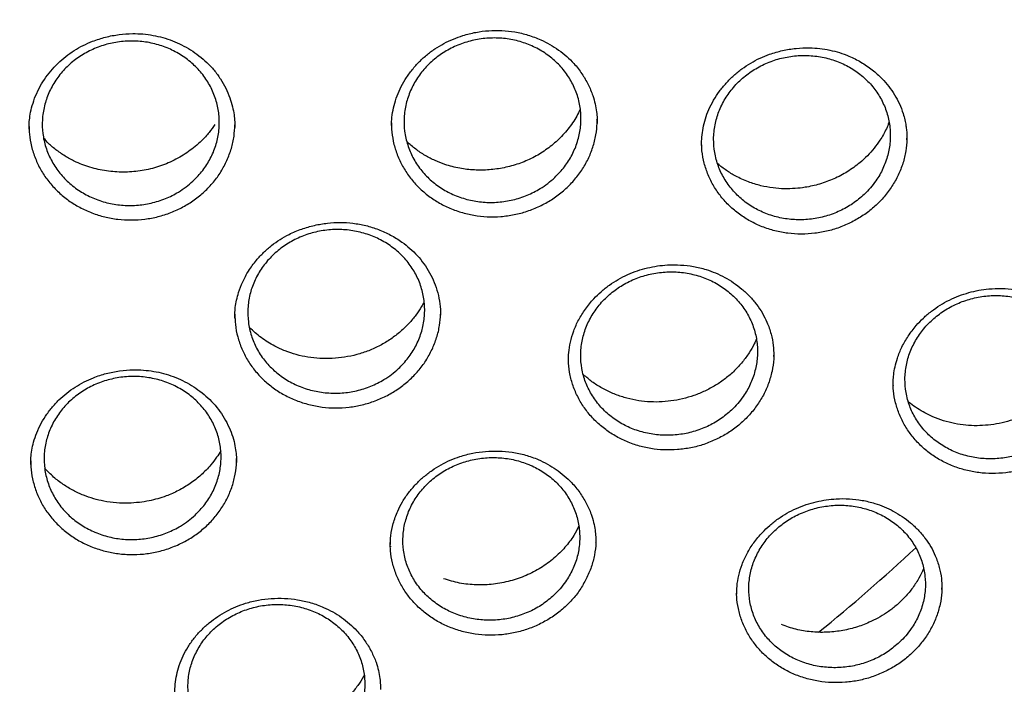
# Model space of a CAD drawing. Header units: millimetres. Extents: x 8 to 1577, y 12 to 2534.
# Tile 52 of 65: x 776 to 793, y 2114 to 2125. Entities that reach past the tile are written whole.
import ezdxf

# ---------------------------------------------------------------- set-up
doc = ezdxf.new("R2010")
doc.units = ezdxf.units.MM

msp = doc.modelspace()

# ---------------------------------------------------------------- linework, layer by layer
at = {"color": 7, "linetype": 'Continuous', "lineweight": 30}
for p, q in [((776.336, 2123.388), (776.336, 2123.38)), ((782.44, 2123.447), (782.44, 2123.422)), ((791.117, 2123.204), (791.115, 2123.232)), ((779.801, 2120.207), (779.801, 2120.201)), ((788.874, 2119.558), (788.874, 2119.581)), ((790.886, 2119.07), (790.887, 2119.064)), ((776.366, 2117.743), (776.366, 2117.733)), ((785.876, 2116.429), (785.875, 2116.437)), ((782.419, 2116.369), (782.419, 2116.357)), ((791.705, 2115.64), (791.705, 2115.664))]:
    msp.add_line(p, q, dxfattribs=at)
msp.add_arc((770.943, 2138.064), 29.747, 308.9133, 313.0919, dxfattribs=at)
for points, knots in [([(734.948, 2134.268), (734.945, 2134.233), (734.941, 2134.163), (734.934, 2134.035), (734.926, 2133.886), (734.915, 2133.719), (734.905, 2133.534), (734.894, 2133.292), (734.882, 2132.985), (734.872, 2132.621), (734.866, 2132.238), (734.865, 2131.84), (734.87, 2131.412), (734.883, 2130.885), (734.91, 2130.264), (734.958, 2129.561), (735.021, 2128.857), (735.1, 2128.157), (735.204, 2127.398), (735.336, 2126.583), (735.503, 2125.713), (735.66, 2125.001), (735.795, 2124.446), (735.898, 2124.046), (736.002, 2123.66), (736.104, 2123.302), (736.199, 2122.98), (736.286, 2122.697), (736.364, 2122.451), (736.432, 2122.243), (736.489, 2122.072), (736.532, 2121.944), (736.566, 2121.846), (736.595, 2121.761), (736.63, 2121.662), (736.672, 2121.542), (736.726, 2121.392), (736.792, 2121.209), (736.874, 2120.989), (736.968, 2120.741), (737.077, 2120.465), (737.198, 2120.164), (737.328, 2119.849), (737.542, 2119.351), (737.844, 2118.684), (738.27, 2117.81), (738.74, 2116.92), (739.255, 2116.014), (739.785, 2115.15), (740.33, 2114.319), (740.892, 2113.515), (741.479, 2112.726), (742.048, 2112.007), (742.601, 2111.345), (743.139, 2110.731), (743.714, 2110.108), (744.25, 2109.557), (744.736, 2109.077), (745.164, 2108.669), (745.61, 2108.26), (746.071, 2107.851), (746.505, 2107.481), (746.895, 2107.158), (747.227, 2106.891), (747.532, 2106.652), (747.809, 2106.438), (748.031, 2106.271), (748.204, 2106.142), (748.333, 2106.047), (748.451, 2105.962), (748.556, 2105.886), (748.646, 2105.821), (748.718, 2105.77), (748.778, 2105.728), (748.845, 2105.68), (748.937, 2105.615), (749.066, 2105.526), (749.226, 2105.415), (749.419, 2105.284), (749.773, 2105.046), (750.287, 2104.713), (750.961, 2104.297), (751.659, 2103.887), (752.382, 2103.484), (753.13, 2103.09), (753.903, 2102.707), (754.694, 2102.338), (755.572, 2101.955), (756.529, 2101.568), (757.562, 2101.188), (758.587, 2100.845), (759.603, 2100.538), (760.609, 2100.266), (761.608, 2100.025), (762.661, 2099.802), (763.775, 2099.6), (764.951, 2099.425), (766.133, 2099.288), (767.319, 2099.189), (768.508, 2099.128), (769.699, 2099.106), (770.89, 2099.122), (772.079, 2099.176), (773.266, 2099.269), (774.45, 2099.4), (775.63, 2099.568), (776.752, 2099.766), (777.816, 2099.986), (778.822, 2100.223), (779.825, 2100.49), (780.824, 2100.786), (781.822, 2101.114), (782.825, 2101.476), (783.832, 2101.873), (784.842, 2102.308), (785.854, 2102.781), (786.873, 2103.297), (787.7, 2103.751), (788.329, 2104.115), (788.749, 2104.366), (789.134, 2104.604), (789.484, 2104.826), (789.8, 2105.031), (790.082, 2105.218), (790.311, 2105.374), (790.494, 2105.499), (790.634, 2105.596), (790.755, 2105.681), (790.858, 2105.754), (790.96, 2105.827), (791.077, 2105.911), (791.215, 2106.011), (791.375, 2106.128), (791.552, 2106.26), (791.746, 2106.406), (791.951, 2106.563), (792.163, 2106.727), (792.468, 2106.968), (792.872, 2107.295), (793.378, 2107.721), (793.905, 2108.184), (794.451, 2108.684), (794.957, 2109.168), (795.417, 2109.628), (795.821, 2110.045), (796.209, 2110.459), (796.573, 2110.862), (796.945, 2111.287), (797.321, 2111.731), (797.695, 2112.19), (798.022, 2112.607), (798.308, 2112.981), (798.556, 2113.315), (798.782, 2113.628), (799.001, 2113.937), (799.225, 2114.263), (799.473, 2114.632), (799.743, 2115.047), (800.036, 2115.513), (800.342, 2116.021), (800.636, 2116.53), (800.916, 2117.033), (801.177, 2117.524), (801.432, 2118.026), (801.688, 2118.549), (801.932, 2119.075), (802.163, 2119.596), (802.366, 2120.079), (802.545, 2120.523), (802.701, 2120.928), (802.816, 2121.236), (802.894, 2121.453), (802.94, 2121.582), (802.977, 2121.686), (803.004, 2121.766), (803.033, 2121.847), (803.069, 2121.954), (803.12, 2122.104), (803.185, 2122.301), (803.26, 2122.535), (803.343, 2122.798), (803.428, 2123.078), (803.515, 2123.374), (803.612, 2123.717), (803.718, 2124.111), (803.832, 2124.56), (803.945, 2125.036), (804.056, 2125.539), (804.164, 2126.069), (804.267, 2126.624), (804.376, 2127.284), (804.483, 2128.029), (804.576, 2128.843), (804.646, 2129.625), (804.694, 2130.376), (804.723, 2131.096), (804.733, 2131.681), (804.733, 2132.14), (804.729, 2132.481), (804.721, 2132.807), (804.712, 2133.116), (804.7, 2133.399), (804.688, 2133.654), (804.676, 2133.881), (804.663, 2134.083), (804.654, 2134.209), (804.65, 2134.268)], [0, 0, 0, 0, 0.000951, 0.00193, 0.003328, 0.0049, 0.006614, 0.008465, 0.01165, 0.015173, 0.018603, 0.022302, 0.026271, 0.030509, 0.036989, 0.043561, 0.050115, 0.056651, 0.063169, 0.071401, 0.079604, 0.087778, 0.091621, 0.095458, 0.099235, 0.102688, 0.105783, 0.108519, 0.110898, 0.112918, 0.11458, 0.115884, 0.116657, 0.117432, 0.118391, 0.119554, 0.120933, 0.122798, 0.124952, 0.127395, 0.130128, 0.13315, 0.136343, 0.139513, 0.1481, 0.156497, 0.166243, 0.175718, 0.185047, 0.193958, 0.202873, 0.211793, 0.220718, 0.227824, 0.235201, 0.242853, 0.250781, 0.255987, 0.261306, 0.266737, 0.272281, 0.277905, 0.282062, 0.285874, 0.289343, 0.292468, 0.295248, 0.296812, 0.298241, 0.299536, 0.300697, 0.301712, 0.302507, 0.303069, 0.303658, 0.304707, 0.3061, 0.307838, 0.30992, 0.312347, 0.319228, 0.326269, 0.333457, 0.340794, 0.348277, 0.355908, 0.363677, 0.371402, 0.381272, 0.390959, 0.400463, 0.409783, 0.418921, 0.427883, 0.436799, 0.4472, 0.4576, 0.468001, 0.478401, 0.488802, 0.499203, 0.509604, 0.520005, 0.530406, 0.540808, 0.55122, 0.561686, 0.570704, 0.579764, 0.588867, 0.598013, 0.607204, 0.616566, 0.626167, 0.635808, 0.645677, 0.655777, 0.666106, 0.670763, 0.675124, 0.679149, 0.682837, 0.68619, 0.689206, 0.691885, 0.69359, 0.695124, 0.696449, 0.697537, 0.698523, 0.699796, 0.701381, 0.703106, 0.705092, 0.707309, 0.709623, 0.712016, 0.714488, 0.720052, 0.725978, 0.732267, 0.73892, 0.745936, 0.751158, 0.756489, 0.761619, 0.766517, 0.771183, 0.776942, 0.782303, 0.787264, 0.791358, 0.795133, 0.798591, 0.801865, 0.805448, 0.809387, 0.813991, 0.819, 0.824416, 0.830237, 0.835096, 0.840205, 0.845497, 0.850563, 0.856213, 0.861446, 0.866264, 0.870667, 0.874654, 0.878225, 0.87975, 0.881022, 0.882033, 0.882781, 0.88336, 0.884423, 0.885889, 0.887759, 0.890142, 0.892694, 0.895394, 0.898243, 0.90124, 0.905279, 0.90956, 0.914083, 0.918848, 0.923854, 0.929103, 0.934544, 0.942438, 0.950028, 0.957314, 0.964297, 0.970976, 0.977351, 0.980594, 0.983753, 0.986827, 0.989704, 0.992312, 0.994612, 0.996657, 0.998451, 1, 1, 1, 1]), ([(737.769, 2126.518), (737.782, 2126.443), (737.829, 2126.182), (737.92, 2125.736), (738.043, 2125.181), (738.177, 2124.628), (738.323, 2124.077), (738.479, 2123.53), (738.645, 2122.984), (738.823, 2122.442), (739.011, 2121.904), (739.21, 2121.368), (739.42, 2120.836), (739.64, 2120.308), (739.87, 2119.784), (740.111, 2119.264), (740.362, 2118.748), (740.623, 2118.236), (740.894, 2117.73), (741.176, 2117.228), (741.467, 2116.731), (741.768, 2116.239), (742.079, 2115.753), (742.399, 2115.272), (742.728, 2114.797), (743.068, 2114.327), (743.416, 2113.864), (743.773, 2113.406), (744.14, 2112.956), (744.515, 2112.511), (744.899, 2112.073), (745.292, 2111.642), (745.693, 2111.218), (746.102, 2110.801), (746.52, 2110.391), (746.946, 2109.989), (747.379, 2109.593), (747.82, 2109.206), (748.269, 2108.827), (748.726, 2108.455), (749.189, 2108.091), (749.66, 2107.736), (750.138, 2107.388), (750.622, 2107.049), (751.114, 2106.719), (751.611, 2106.397), (752.115, 2106.084), (752.625, 2105.78), (753.141, 2105.485), (753.663, 2105.199), (754.19, 2104.922), (754.723, 2104.654), (755.261, 2104.396), (755.804, 2104.147), (756.352, 2103.907), (756.904, 2103.678), (757.461, 2103.457), (758.022, 2103.247), (758.587, 2103.046), (759.156, 2102.856), (759.729, 2102.675), (760.305, 2102.504), (760.885, 2102.344), (761.468, 2102.193), (762.053, 2102.053), (762.641, 2101.923), (763.232, 2101.803), (763.825, 2101.694), (764.42, 2101.595), (765.017, 2101.506), (765.615, 2101.428), (766.215, 2101.36), (766.816, 2101.303), (767.419, 2101.256), (768.022, 2101.22), (768.625, 2101.194), (769.229, 2101.179), (769.834, 2101.174), (770.438, 2101.18), (771.042, 2101.196), (771.646, 2101.223), (772.248, 2101.261), (772.851, 2101.309), (773.452, 2101.367), (774.051, 2101.436), (774.65, 2101.516), (775.246, 2101.606), (775.841, 2101.706), (776.434, 2101.816), (777.024, 2101.937), (777.612, 2102.069), (778.197, 2102.21), (778.78, 2102.362), (779.359, 2102.523), (779.935, 2102.695), (780.507, 2102.877), (781.076, 2103.069), (781.641, 2103.271), (782.201, 2103.482), (782.758, 2103.703), (783.31, 2103.934), (783.857, 2104.175), (784.399, 2104.425), (784.937, 2104.685), (785.469, 2104.953), (785.995, 2105.231), (786.516, 2105.519), (787.032, 2105.815), (787.541, 2106.12), (788.044, 2106.434), (788.541, 2106.757), (789.032, 2107.088), (789.515, 2107.428), (789.992, 2107.776), (790.462, 2108.133), (790.925, 2108.497), (791.381, 2108.87), (791.829, 2109.25), (792.269, 2109.639), (792.702, 2110.035), (793.127, 2110.438), (793.543, 2110.849), (793.952, 2111.267), (794.352, 2111.692), (794.744, 2112.123), (795.127, 2112.562), (795.501, 2113.007), (795.867, 2113.459), (796.223, 2113.917), (796.57, 2114.381), (796.908, 2114.851), (797.237, 2115.327), (797.556, 2115.809), (797.866, 2116.296), (798.165, 2116.788), (798.455, 2117.286), (798.736, 2117.788), (799.006, 2118.296), (799.266, 2118.807), (799.516, 2119.324), (799.755, 2119.844), (799.984, 2120.369), (800.203, 2120.898), (800.411, 2121.43), (800.609, 2121.966), (800.796, 2122.505), (800.973, 2123.048), (801.138, 2123.593), (801.293, 2124.141), (801.437, 2124.692), (801.57, 2125.245), (801.692, 2125.801), (801.803, 2126.358), (801.902, 2126.917), (801.991, 2127.478), (802.069, 2128.041), (802.135, 2128.604), (802.191, 2129.169), (802.235, 2129.735), (802.268, 2130.301), (802.289, 2130.868), (802.298, 2131.327), (802.299, 2131.598), (802.299, 2131.68)], [0, 0, 0, 0, 0.002516, 0.00877, 0.015025, 0.02128, 0.027534, 0.033789, 0.040044, 0.046298, 0.052553, 0.058808, 0.065063, 0.071318, 0.077573, 0.083828, 0.090083, 0.096338, 0.102594, 0.108849, 0.115104, 0.12136, 0.127615, 0.133871, 0.140127, 0.146383, 0.152638, 0.158894, 0.16515, 0.171406, 0.177662, 0.183919, 0.190175, 0.196431, 0.202688, 0.208944, 0.215201, 0.221457, 0.227714, 0.233971, 0.240227, 0.246484, 0.252741, 0.258998, 0.265255, 0.271512, 0.277769, 0.284026, 0.290284, 0.296541, 0.302798, 0.309056, 0.315313, 0.32157, 0.327828, 0.334085, 0.340343, 0.346601, 0.352858, 0.359116, 0.365373, 0.371631, 0.377889, 0.384147, 0.390404, 0.396662, 0.40292, 0.409178, 0.415436, 0.421694, 0.427952, 0.434209, 0.440467, 0.446725, 0.452983, 0.459241, 0.465499, 0.471757, 0.478015, 0.484273, 0.490531, 0.496789, 0.503047, 0.509305, 0.515563, 0.521821, 0.528079, 0.534337, 0.540595, 0.546852, 0.55311, 0.559368, 0.565626, 0.571884, 0.578142, 0.584399, 0.590657, 0.596915, 0.603173, 0.60943, 0.615688, 0.621946, 0.628203, 0.634461, 0.640718, 0.646976, 0.653233, 0.65949, 0.665748, 0.672005, 0.678262, 0.684519, 0.690777, 0.697034, 0.703291, 0.709548, 0.715805, 0.722061, 0.728318, 0.734575, 0.740832, 0.747088, 0.753345, 0.759601, 0.765858, 0.772114, 0.77837, 0.784627, 0.790883, 0.797139, 0.803395, 0.809651, 0.815907, 0.822162, 0.828418, 0.834674, 0.840929, 0.847185, 0.85344, 0.859695, 0.865951, 0.872206, 0.878461, 0.884716, 0.890971, 0.897226, 0.903481, 0.909736, 0.915991, 0.922245, 0.9285, 0.934755, 0.941009, 0.947264, 0.953519, 0.959773, 0.966028, 0.972282, 0.978537, 0.984791, 0.991045, 0.9973, 1, 1, 1, 1]), ([(782.438, 2123.446), (782.439, 2123.492), (782.443, 2123.592), (782.47, 2123.746), (782.516, 2123.907), (782.581, 2124.066), (782.666, 2124.222), (782.769, 2124.37), (782.889, 2124.508), (783.022, 2124.631), (783.167, 2124.739), (783.319, 2124.83), (783.478, 2124.905), (783.656, 2124.97), (783.855, 2125.02), (784.075, 2125.048), (784.296, 2125.051), (784.519, 2125.027), (784.739, 2124.974), (784.936, 2124.9), (785.107, 2124.814), (785.254, 2124.72), (785.39, 2124.613), (785.524, 2124.481), (785.647, 2124.324), (785.753, 2124.142), (785.824, 2123.97), (785.868, 2123.815), (785.892, 2123.684), (785.902, 2123.573), (785.902, 2123.511), (785.902, 2123.484)], [0, 0, 0, 0, 0.028462, 0.061423, 0.094842, 0.128757, 0.16319, 0.198139, 0.232948, 0.267246, 0.301005, 0.334011, 0.366303, 0.397916, 0.439023, 0.479047, 0.519371, 0.560531, 0.602526, 0.645366, 0.678037, 0.71113, 0.744569, 0.777497, 0.820148, 0.861455, 0.90146, 0.930624, 0.957939, 0.98103, 1, 1, 1, 1]), ([(776.334, 2123.385), (776.334, 2123.418), (776.336, 2123.489), (776.348, 2123.61), (776.377, 2123.752), (776.427, 2123.909), (776.499, 2124.07), (776.591, 2124.224), (776.697, 2124.366), (776.818, 2124.495), (776.95, 2124.611), (777.093, 2124.712), (777.245, 2124.797), (777.421, 2124.875), (777.623, 2124.94), (777.85, 2124.983), (778.061, 2124.998), (778.253, 2124.991), (778.423, 2124.968), (778.589, 2124.93), (778.75, 2124.876), (778.906, 2124.807), (779.056, 2124.723), (779.199, 2124.624), (779.332, 2124.509), (779.454, 2124.379), (779.56, 2124.235), (779.649, 2124.079), (779.717, 2123.92), (779.762, 2123.768), (779.788, 2123.633), (779.8, 2123.517), (779.801, 2123.448), (779.801, 2123.416)], [0, 0, 0, 0, 0.020714, 0.045607, 0.074732, 0.107963, 0.142981, 0.177486, 0.211496, 0.245027, 0.278099, 0.310744, 0.342957, 0.374789, 0.417108, 0.459341, 0.501427, 0.532884, 0.564247, 0.595529, 0.626778, 0.658444, 0.690713, 0.723588, 0.757084, 0.791232, 0.826004, 0.861178, 0.896267, 0.92799, 0.955818, 0.979804, 1, 1, 1, 1]), ([(779.095, 2122.511), (779.057, 2122.478), (778.98, 2122.411), (778.827, 2122.309), (778.632, 2122.211), (778.393, 2122.136), (778.142, 2122.099), (777.891, 2122.101), (777.642, 2122.143), (777.407, 2122.223), (777.187, 2122.339), (776.995, 2122.487), (776.83, 2122.664), (776.702, 2122.863), (776.61, 2123.082), (776.56, 2123.31), (776.552, 2123.545), (776.587, 2123.776), (776.663, 2124.001), (776.777, 2124.21), (776.929, 2124.4), (777.111, 2124.562), (777.322, 2124.695), (777.551, 2124.793), (777.796, 2124.854), (778.047, 2124.876), (778.3, 2124.859), (778.543, 2124.803), (778.774, 2124.709), (778.983, 2124.581), (779.167, 2124.421), (779.317, 2124.236), (779.433, 2124.027), (779.509, 2123.806), (779.543, 2123.573), (779.535, 2123.34), (779.485, 2123.109), (779.394, 2122.891), (779.266, 2122.686), (779.152, 2122.57), (779.095, 2122.511)], [0, 0, 0, 0, 0.016664, 0.033514, 0.059974, 0.087202, 0.113675, 0.140916, 0.167397, 0.194645, 0.221126, 0.248375, 0.274847, 0.302087, 0.328548, 0.355775, 0.382224, 0.409439, 0.435883, 0.463093, 0.48954, 0.516754, 0.54321, 0.570435, 0.596904, 0.624141, 0.65062, 0.677867, 0.704349, 0.731598, 0.758074, 0.785317, 0.811782, 0.839013, 0.865465, 0.892684, 0.91913, 0.946342, 0.972787, 1, 1, 1, 1]), ([(785.186, 2122.572), (785.148, 2122.538), (785.072, 2122.471), (784.919, 2122.367), (784.724, 2122.267), (784.485, 2122.19), (784.235, 2122.151), (783.984, 2122.151), (783.735, 2122.191), (783.499, 2122.269), (783.28, 2122.383), (783.088, 2122.529), (782.923, 2122.705), (782.794, 2122.903), (782.703, 2123.121), (782.653, 2123.348), (782.644, 2123.583), (782.678, 2123.815), (782.754, 2124.04), (782.869, 2124.25), (783.02, 2124.441), (783.202, 2124.605), (783.412, 2124.74), (783.641, 2124.84), (783.886, 2124.903), (784.137, 2124.927), (784.389, 2124.912), (784.632, 2124.858), (784.864, 2124.766), (785.072, 2124.64), (785.256, 2124.481), (785.407, 2124.297), (785.523, 2124.09), (785.598, 2123.869), (785.633, 2123.637), (785.625, 2123.404), (785.575, 2123.172), (785.485, 2122.954), (785.357, 2122.748), (785.244, 2122.631), (785.186, 2122.572)], [0, 0, 0, 0, 0.016679, 0.033544, 0.060014, 0.087253, 0.113734, 0.140983, 0.167466, 0.194716, 0.221192, 0.248436, 0.274899, 0.302129, 0.32858, 0.355797, 0.38224, 0.409449, 0.435893, 0.463104, 0.489557, 0.516778, 0.543244, 0.570479, 0.596957, 0.624204, 0.650687, 0.677938, 0.704417, 0.731664, 0.758131, 0.785366, 0.81182, 0.839041, 0.865485, 0.892696, 0.919139, 0.946348, 0.972791, 1, 1, 1, 1]), ([(787.658, 2123.112), (787.659, 2123.159), (787.661, 2123.256), (787.683, 2123.406), (787.721, 2123.561), (787.78, 2123.719), (787.86, 2123.876), (787.958, 2124.026), (788.072, 2124.164), (788.199, 2124.291), (788.337, 2124.403), (788.485, 2124.501), (788.641, 2124.583), (788.82, 2124.656), (789.023, 2124.714), (789.249, 2124.75), (789.459, 2124.758), (789.65, 2124.746), (789.819, 2124.719), (789.984, 2124.677), (790.161, 2124.611), (790.347, 2124.518), (790.534, 2124.39), (790.689, 2124.251), (790.814, 2124.107), (790.912, 2123.966), (790.993, 2123.813), (791.048, 2123.67), (791.082, 2123.546), (791.101, 2123.449), (791.113, 2123.358), (791.118, 2123.277), (791.118, 2123.23), (791.118, 2123.211)], [0, 0, 0, 0, 0.0294113, 0.0600117, 0.0918113, 0.1248422, 0.1591041, 0.1934599, 0.2274156, 0.2609702, 0.2941267, 0.3269023, 0.3593207, 0.3911884, 0.4329396, 0.4746642, 0.516478, 0.5479087, 0.5793975, 0.6109657, 0.6426534, 0.6851458, 0.7283151, 0.7721989, 0.8055396, 0.8392133, 0.8732361, 0.9076634, 0.9302397, 0.950065, 0.9669273, 0.9867028, 1, 1, 1, 1]), ([(790.398, 2122.288), (790.434, 2122.324), (790.505, 2122.396), (790.615, 2122.539), (790.72, 2122.722), (790.8, 2122.944), (790.84, 2123.178), (790.838, 2123.411), (790.793, 2123.641), (790.707, 2123.858), (790.582, 2124.06), (790.423, 2124.236), (790.233, 2124.386), (790.019, 2124.502), (789.783, 2124.584), (789.538, 2124.627), (789.285, 2124.63), (789.037, 2124.595), (788.795, 2124.521), (788.571, 2124.411), (788.367, 2124.267), (788.193, 2124.096), (788.05, 2123.899), (787.945, 2123.685), (787.879, 2123.456), (787.855, 2123.223), (787.874, 2122.989), (787.934, 2122.765), (788.035, 2122.551), (788.173, 2122.36), (788.345, 2122.191), (788.544, 2122.055), (788.768, 2121.95), (789.006, 2121.884), (789.257, 2121.855), (789.507, 2121.866), (789.756, 2121.917), (789.99, 2122.005), (790.21, 2122.127), (790.335, 2122.234), (790.398, 2122.288)], [0, 0, 0, 0, 0.0166442, 0.0334738, 0.0599195, 0.0871325, 0.1135908, 0.1408172, 0.1672899, 0.1945313, 0.2210141, 0.2482655, 0.2747494, 0.3020015, 0.3284773, 0.3557204, 0.3821822, 0.4094106, 0.4358589, 0.4630732, 0.4895142, 0.5167215, 0.5431646, 0.5703747, 0.5968286, 0.6240503, 0.6505187, 0.6777557, 0.7042361, 0.7314853, 0.7579699, 0.7852229, 0.8117021, 0.8389489, 0.8654153, 0.8926485, 0.9191029, 0.9463237, 0.9727782, 1, 1, 1, 1]), ([(785.614, 2123.719), (785.595, 2123.68), (785.54, 2123.564), (785.415, 2123.385), (785.239, 2123.194), (785.038, 2123.032), (784.819, 2122.9), (784.583, 2122.8), (784.336, 2122.732), (784.085, 2122.697), (783.833, 2122.694), (783.582, 2122.723), (783.36, 2122.78), (783.167, 2122.856), (783.001, 2122.942), (782.842, 2123.047), (782.746, 2123.131), (782.699, 2123.173)], [0, 0, 0, 0, 0.039172, 0.118629, 0.19529, 0.269367, 0.342719, 0.41601, 0.488665, 0.560723, 0.632234, 0.70324, 0.777266, 0.829763, 0.884779, 0.942304, 1, 1, 1, 1]), ([(784.934, 2122.09), (785.001, 2122.125), (785.134, 2122.194), (785.314, 2122.327), (785.475, 2122.479), (785.614, 2122.649), (785.728, 2122.834), (785.815, 2123.03), (785.873, 2123.235), (785.901, 2123.41), (785.899, 2123.515), (785.898, 2123.55)], [0, 0, 0, 0, 0.118145, 0.23538, 0.353304, 0.471473, 0.588677, 0.706416, 0.824455, 0.941631, 1, 1, 1, 1]), ([(776.335, 2123.431), (776.337, 2123.371), (776.342, 2123.241), (776.385, 2123.043), (776.457, 2122.844), (776.555, 2122.655), (776.68, 2122.48), (776.829, 2122.322), (776.999, 2122.183), (777.187, 2122.066), (777.391, 2121.973), (777.607, 2121.906), (777.83, 2121.865), (778.057, 2121.853), (778.285, 2121.867), (778.508, 2121.91), (778.724, 2121.979), (778.929, 2122.073), (779.119, 2122.191), (779.291, 2122.332), (779.442, 2122.492), (779.571, 2122.668), (779.635, 2122.796), (779.667, 2122.861)], [0, 0, 0, 0, 0.040878, 0.088485, 0.137318, 0.18432, 0.23194, 0.281007, 0.328216, 0.375831, 0.424676, 0.472397, 0.52004, 0.56835, 0.616413, 0.664116, 0.712083, 0.760138, 0.807874, 0.855839, 0.90402, 0.951889, 1, 1, 1, 1]), ([(779.464, 2123.464), (779.433, 2123.42), (779.366, 2123.323), (779.221, 2123.167), (779.027, 2123.004), (778.781, 2122.857), (778.517, 2122.749), (778.24, 2122.683), (777.957, 2122.657), (777.672, 2122.672), (777.392, 2122.728), (777.154, 2122.816), (776.958, 2122.919), (776.803, 2123.025), (776.675, 2123.128), (776.61, 2123.203), (776.585, 2123.231)], [0, 0, 0, 0, 0.050914, 0.109558, 0.196495, 0.282447, 0.367452, 0.450995, 0.53474, 0.619097, 0.704109, 0.78993, 0.847696, 0.905642, 0.963427, 1, 1, 1, 1]), ([(779.667, 2122.861), (779.694, 2122.927), (779.747, 2123.059), (779.791, 2123.261), (779.797, 2123.394), (779.8, 2123.457)], [0, 0, 0, 0, 0.346854, 0.690424, 1, 1, 1, 1]), ([(782.44, 2123.494), (782.439, 2123.459), (782.437, 2123.354), (782.464, 2123.181), (782.521, 2122.978), (782.608, 2122.784), (782.721, 2122.603), (782.859, 2122.438), (783.019, 2122.291), (783.199, 2122.165), (783.395, 2122.062), (783.605, 2121.985), (783.825, 2121.933), (784.05, 2121.908), (784.278, 2121.912), (784.504, 2121.943), (784.726, 2122), (784.864, 2122.06), (784.934, 2122.09)], [0, 0, 0, 0, 0.032161, 0.096313, 0.160366, 0.225553, 0.289477, 0.353567, 0.418955, 0.482922, 0.547043, 0.612438, 0.676597, 0.740739, 0.805949, 0.870631, 0.934984, 1, 1, 1, 1]), ([(790.814, 2123.496), (790.8, 2123.461), (790.76, 2123.358), (790.675, 2123.215), (790.566, 2123.064), (790.453, 2122.937), (790.305, 2122.801), (790.118, 2122.666), (789.89, 2122.546), (789.65, 2122.458), (789.43, 2122.408), (789.232, 2122.385), (789.051, 2122.38), (788.857, 2122.394), (788.652, 2122.432), (788.44, 2122.498), (788.246, 2122.587), (788.073, 2122.689), (787.979, 2122.765), (787.931, 2122.803)], [0, 0, 0, 0, 0.034192, 0.100046, 0.14857, 0.199168, 0.249535, 0.32442, 0.398052, 0.470548, 0.541963, 0.589492, 0.640691, 0.696349, 0.756485, 0.821108, 0.890158, 0.944795, 1, 1, 1, 1]), ([(791.118, 2123.216), (791.113, 2123.151), (791.104, 2123.015), (791.053, 2122.812), (790.975, 2122.612), (790.869, 2122.422), (790.738, 2122.247), (790.583, 2122.088), (790.409, 2121.947), (790.279, 2121.872), (790.213, 2121.835)], [0, 0, 0, 0, 0.1176612, 0.2434989, 0.3698424, 0.4951743, 0.621219, 0.7479724, 0.8736167, 1, 1, 1, 1]), ([(790.213, 2121.835), (790.145, 2121.802), (790.009, 2121.736), (789.791, 2121.67), (789.567, 2121.629), (789.34, 2121.615), (789.113, 2121.63), (788.892, 2121.672), (788.679, 2121.74), (788.478, 2121.834), (788.293, 2121.951), (788.127, 2122.09), (787.982, 2122.25), (787.861, 2122.425), (787.766, 2122.614), (787.7, 2122.814), (787.662, 2123.007), (787.66, 2123.135), (787.659, 2123.191)], [0, 0, 0, 0, 0.063773, 0.126726, 0.189881, 0.253957, 0.316855, 0.379657, 0.443805, 0.506697, 0.569429, 0.633374, 0.696254, 0.759178, 0.822748, 0.885578, 0.948873, 1, 1, 1, 1]), ([(779.799, 2120.206), (779.799, 2120.231), (779.799, 2120.287), (779.807, 2120.391), (779.828, 2120.512), (779.867, 2120.656), (779.931, 2120.822), (780.03, 2121.005), (780.15, 2121.17), (780.282, 2121.312), (780.416, 2121.429), (780.56, 2121.531), (780.728, 2121.626), (780.922, 2121.708), (781.139, 2121.771), (781.357, 2121.808), (781.574, 2121.82), (781.791, 2121.807), (782.008, 2121.767), (782.22, 2121.701), (782.425, 2121.608), (782.602, 2121.498), (782.751, 2121.38), (782.876, 2121.258), (782.987, 2121.121), (783.083, 2120.97), (783.161, 2120.806), (783.22, 2120.631), (783.258, 2120.446), (783.263, 2120.319), (783.265, 2120.255)], [0, 0, 0, 0, 0.0179959, 0.0393946, 0.0640447, 0.0903847, 0.1279195, 0.1682588, 0.2114271, 0.2452576, 0.2786706, 0.3115435, 0.3438747, 0.3861276, 0.427412, 0.4676779, 0.506955, 0.5465329, 0.5868813, 0.6280395, 0.6700606, 0.7129659, 0.7457451, 0.7791213, 0.8135715, 0.848976, 0.8852602, 0.9224872, 0.9607127, 1, 1, 1, 1]), ([(782.555, 2119.355), (782.517, 2119.322), (782.44, 2119.255), (782.287, 2119.152), (782.092, 2119.054), (781.854, 2118.978), (781.603, 2118.94), (781.352, 2118.941), (781.103, 2118.981), (780.868, 2119.059), (780.648, 2119.174), (780.456, 2119.32), (780.291, 2119.495), (780.162, 2119.693), (780.071, 2119.91), (780.021, 2120.137), (780.013, 2120.371), (780.047, 2120.601), (780.123, 2120.825), (780.237, 2121.033), (780.389, 2121.223), (780.571, 2121.386), (780.781, 2121.519), (781.01, 2121.618), (781.255, 2121.68), (781.506, 2121.704), (781.758, 2121.688), (782.001, 2121.633), (782.233, 2121.541), (782.441, 2121.415), (782.625, 2121.256), (782.776, 2121.072), (782.892, 2120.866), (782.967, 2120.646), (783.002, 2120.414), (782.994, 2120.182), (782.944, 2119.952), (782.853, 2119.735), (782.725, 2119.53), (782.612, 2119.414), (782.555, 2119.355)], [0, 0, 0, 0, 0.016663, 0.033512, 0.059972, 0.0872, 0.113674, 0.140916, 0.167397, 0.194648, 0.22113, 0.24838, 0.274853, 0.302094, 0.328554, 0.355781, 0.382229, 0.409444, 0.435886, 0.463095, 0.48954, 0.516753, 0.543209, 0.570433, 0.596902, 0.62414, 0.65062, 0.677868, 0.704351, 0.731602, 0.758079, 0.785324, 0.811788, 0.83902, 0.865471, 0.892689, 0.919133, 0.946344, 0.972789, 1, 1, 1, 1]), ([(785.417, 2119.472), (785.417, 2119.523), (785.419, 2119.629), (785.447, 2119.805), (785.502, 2119.993), (785.587, 2120.18), (785.7, 2120.362), (785.829, 2120.52), (785.967, 2120.653), (786.105, 2120.763), (786.255, 2120.86), (786.414, 2120.941), (786.578, 2121.005), (786.746, 2121.053), (786.915, 2121.086), (787.102, 2121.104), (787.306, 2121.104), (787.524, 2121.079), (787.721, 2121.031), (787.897, 2120.968), (788.052, 2120.894), (788.2, 2120.803), (788.34, 2120.697), (788.47, 2120.575), (788.587, 2120.439), (788.685, 2120.291), (788.77, 2120.124), (788.832, 2119.941), (788.87, 2119.754), (788.874, 2119.635), (788.876, 2119.58)], [0, 0, 0, 0, 0.032908, 0.069092, 0.108046, 0.148167, 0.189447, 0.231929, 0.264599, 0.297901, 0.331097, 0.364002, 0.396492, 0.428446, 0.45991, 0.490907, 0.53151, 0.571515, 0.612451, 0.644008, 0.676329, 0.709419, 0.743257, 0.777804, 0.813015, 0.848498, 0.882552, 0.925479, 0.965679, 1, 1, 1, 1]), ([(788.165, 2118.659), (788.201, 2118.695), (788.272, 2118.767), (788.381, 2118.91), (788.486, 2119.092), (788.565, 2119.313), (788.604, 2119.545), (788.601, 2119.777), (788.555, 2120.006), (788.468, 2120.222), (788.342, 2120.422), (788.183, 2120.598), (787.991, 2120.746), (787.776, 2120.862), (787.541, 2120.942), (787.295, 2120.984), (787.043, 2120.988), (786.794, 2120.952), (786.552, 2120.878), (786.329, 2120.769), (786.125, 2120.625), (785.952, 2120.454), (785.809, 2120.258), (785.705, 2120.045), (785.64, 2119.817), (785.617, 2119.586), (785.637, 2119.353), (785.698, 2119.13), (785.801, 2118.918), (785.939, 2118.727), (786.112, 2118.56), (786.312, 2118.424), (786.536, 2118.321), (786.775, 2118.255), (787.026, 2118.227), (787.276, 2118.239), (787.524, 2118.289), (787.758, 2118.377), (787.978, 2118.499), (788.102, 2118.605), (788.165, 2118.659)], [0, 0, 0, 0, 0.016653, 0.033492, 0.059945, 0.087166, 0.113633, 0.14087, 0.16735, 0.194598, 0.221083, 0.248336, 0.274816, 0.302063, 0.32853, 0.355764, 0.382217, 0.409436, 0.435879, 0.463087, 0.489529, 0.516737, 0.543186, 0.570402, 0.596865, 0.624097, 0.650574, 0.677819, 0.704303, 0.731556, 0.758038, 0.785288, 0.81176, 0.838999, 0.865456, 0.892679, 0.919126, 0.946339, 0.972786, 1, 1, 1, 1]), ([(790.884, 2119.062), (790.884, 2119.09), (790.884, 2119.151), (790.893, 2119.26), (790.915, 2119.39), (790.958, 2119.548), (791.03, 2119.723), (791.136, 2119.908), (791.26, 2120.07), (791.393, 2120.209), (791.527, 2120.323), (791.674, 2120.425), (791.829, 2120.512), (791.992, 2120.583), (792.158, 2120.637), (792.325, 2120.676), (792.512, 2120.702), (792.715, 2120.709), (792.934, 2120.692), (793.133, 2120.652), (793.311, 2120.595), (793.468, 2120.527), (793.619, 2120.443), (793.763, 2120.342), (793.897, 2120.225), (794.019, 2120.093), (794.123, 2119.949), (794.215, 2119.781), (794.286, 2119.592), (794.332, 2119.386), (794.338, 2119.249), (794.341, 2119.182)], [0, 0, 0, 0, 0.018581, 0.04122, 0.068034, 0.097325, 0.137319, 0.178466, 0.220811, 0.253377, 0.286573, 0.319665, 0.352466, 0.384853, 0.416706, 0.448072, 0.478973, 0.519455, 0.55934, 0.60015, 0.631609, 0.663826, 0.696808, 0.730536, 0.764972, 0.800071, 0.835546, 0.870201, 0.914975, 0.958224, 1, 1, 1, 1]), ([(793.618, 2118.267), (793.654, 2118.303), (793.725, 2118.375), (793.835, 2118.519), (793.94, 2118.701), (794.02, 2118.922), (794.059, 2119.154), (794.057, 2119.386), (794.011, 2119.614), (793.926, 2119.83), (793.801, 2120.029), (793.642, 2120.204), (793.451, 2120.352), (793.237, 2120.466), (793.002, 2120.545), (792.757, 2120.586), (792.504, 2120.589), (792.256, 2120.552), (792.015, 2120.477), (791.791, 2120.366), (791.587, 2120.222), (791.413, 2120.051), (791.271, 2119.854), (791.166, 2119.641), (791.1, 2119.413), (791.077, 2119.182), (791.096, 2118.949), (791.156, 2118.726), (791.257, 2118.515), (791.395, 2118.325), (791.567, 2118.159), (791.767, 2118.024), (791.99, 2117.922), (792.229, 2117.857), (792.479, 2117.831), (792.729, 2117.843), (792.977, 2117.895), (793.211, 2117.983), (793.431, 2118.106), (793.555, 2118.213), (793.618, 2118.267)], [0, 0, 0, 0, 0.016646, 0.033478, 0.059926, 0.087142, 0.113605, 0.140836, 0.167314, 0.19456, 0.221046, 0.2483, 0.274784, 0.302035, 0.328508, 0.355747, 0.382204, 0.409427, 0.435871, 0.463081, 0.48952, 0.516726, 0.54317, 0.570382, 0.59684, 0.624066, 0.65054, 0.677782, 0.704266, 0.731519, 0.758004, 0.785258, 0.811735, 0.838978, 0.86544, 0.892668, 0.919118, 0.946334, 0.972783, 1, 1, 1, 1]), ([(782.985, 2120.479), (782.972, 2120.452), (782.932, 2120.376), (782.848, 2120.253), (782.731, 2120.112), (782.59, 2119.976), (782.428, 2119.851), (782.248, 2119.742), (782.056, 2119.654), (781.855, 2119.588), (781.649, 2119.545), (781.441, 2119.523), (781.234, 2119.524), (781.03, 2119.545), (780.834, 2119.588), (780.648, 2119.65), (780.447, 2119.742), (780.24, 2119.869), (780.111, 2119.988), (780.048, 2120.046)], [0, 0, 0, 0, 0.0273017, 0.0786796, 0.1332489, 0.1910644, 0.2517425, 0.3127036, 0.3736057, 0.4340615, 0.4939983, 0.5534727, 0.6125033, 0.6711011, 0.7290167, 0.7857738, 0.8413987, 0.9226766, 1, 1, 1, 1]), ([(779.801, 2120.272), (779.802, 2120.214), (779.804, 2120.086), (779.844, 2119.89), (779.913, 2119.691), (780.008, 2119.502), (780.13, 2119.326), (780.277, 2119.168), (780.444, 2119.028), (780.63, 2118.91), (780.833, 2118.816), (781.047, 2118.747), (781.269, 2118.704), (781.496, 2118.69), (781.723, 2118.702), (781.947, 2118.742), (782.164, 2118.809), (782.37, 2118.901), (782.562, 2119.017), (782.736, 2119.155), (782.89, 2119.313), (783.022, 2119.487), (783.088, 2119.614), (783.121, 2119.678)], [0, 0, 0, 0, 0.040174, 0.087829, 0.136446, 0.183785, 0.231452, 0.28028, 0.327725, 0.375386, 0.424093, 0.471929, 0.519608, 0.567912, 0.616034, 0.663764, 0.711791, 0.759902, 0.807662, 0.855693, 0.903935, 0.951828, 1, 1, 1, 1]), ([(783.121, 2119.678), (783.148, 2119.744), (783.204, 2119.875), (783.251, 2120.077), (783.26, 2120.211), (783.264, 2120.275)], [0, 0, 0, 0, 0.343883, 0.684431, 1, 1, 1, 1]), ([(788.58, 2119.846), (788.569, 2119.821), (788.535, 2119.744), (788.46, 2119.617), (788.35, 2119.465), (788.217, 2119.319), (788.064, 2119.186), (787.897, 2119.072), (787.718, 2118.976), (787.532, 2118.9), (787.34, 2118.844), (787.144, 2118.808), (786.947, 2118.791), (786.748, 2118.795), (786.549, 2118.821), (786.353, 2118.868), (786.163, 2118.936), (785.982, 2119.025), (785.815, 2119.129), (785.719, 2119.212), (785.673, 2119.251)], [0, 0, 0, 0, 0.025075, 0.076556, 0.133082, 0.192352, 0.25143, 0.310084, 0.368072, 0.425475, 0.482328, 0.538647, 0.594728, 0.651401, 0.708766, 0.766843, 0.82562, 0.885038, 0.945024, 1, 1, 1, 1]), ([(788.875, 2119.622), (788.876, 2119.588), (788.878, 2119.483), (788.849, 2119.309), (788.791, 2119.105), (788.704, 2118.909), (788.59, 2118.725), (788.451, 2118.555), (788.29, 2118.403), (788.11, 2118.27), (787.976, 2118.201), (787.909, 2118.166)], [0, 0, 0, 0, 0.058905, 0.175899, 0.293494, 0.411494, 0.528542, 0.646253, 0.764566, 0.881925, 1, 1, 1, 1]), ([(787.909, 2118.166), (787.84, 2118.136), (787.701, 2118.076), (787.481, 2118.019), (787.255, 2117.988), (787.027, 2117.983), (786.802, 2118.006), (786.583, 2118.057), (786.373, 2118.133), (786.177, 2118.235), (785.997, 2118.36), (785.837, 2118.505), (785.699, 2118.669), (785.587, 2118.848), (785.5, 2119.04), (785.443, 2119.242), (785.415, 2119.413), (785.417, 2119.518), (785.418, 2119.552)], [0, 0, 0, 0, 0.064974, 0.129232, 0.193776, 0.259037, 0.323233, 0.387443, 0.452869, 0.517052, 0.581109, 0.646449, 0.710623, 0.774748, 0.839745, 0.903881, 0.968331, 1, 1, 1, 1]), ([(794.021, 2119.53), (794.017, 2119.52), (793.995, 2119.453), (793.932, 2119.331), (793.831, 2119.166), (793.703, 2119.008), (793.557, 2118.863), (793.396, 2118.738), (793.224, 2118.631), (793.044, 2118.545), (792.86, 2118.479), (792.673, 2118.431), (792.486, 2118.403), (792.297, 2118.392), (792.108, 2118.4), (791.918, 2118.428), (791.731, 2118.476), (791.565, 2118.538), (791.419, 2118.609), (791.293, 2118.684), (791.201, 2118.746), (791.155, 2118.786), (791.145, 2118.795)], [0, 0, 0, 0, 0.010151, 0.065355, 0.123961, 0.184625, 0.244567, 0.303729, 0.361703, 0.418499, 0.474173, 0.528749, 0.582244, 0.635532, 0.689669, 0.744689, 0.800609, 0.85741, 0.900564, 0.944153, 0.988142, 1, 1, 1, 1]), ([(776.363, 2117.74), (776.363, 2117.771), (776.364, 2117.838), (776.376, 2117.953), (776.401, 2118.088), (776.448, 2118.24), (776.517, 2118.399), (776.608, 2118.554), (776.714, 2118.698), (776.835, 2118.829), (776.967, 2118.945), (777.109, 2119.047), (777.26, 2119.134), (777.434, 2119.212), (777.634, 2119.277), (777.86, 2119.321), (778.071, 2119.338), (778.263, 2119.333), (778.434, 2119.312), (778.602, 2119.276), (778.765, 2119.223), (778.923, 2119.156), (779.073, 2119.074), (779.216, 2118.976), (779.349, 2118.865), (779.471, 2118.739), (779.578, 2118.599), (779.668, 2118.447), (779.739, 2118.289), (779.787, 2118.135), (779.815, 2117.995), (779.827, 2117.876), (779.828, 2117.805), (779.829, 2117.773)], [0, 0, 0, 0, 0.019907, 0.043754, 0.071644, 0.103522, 0.138693, 0.173783, 0.208265, 0.242156, 0.275472, 0.308237, 0.340482, 0.372189, 0.413989, 0.455919, 0.49794, 0.529494, 0.561062, 0.592657, 0.624292, 0.656051, 0.688257, 0.720962, 0.754176, 0.787914, 0.822216, 0.856943, 0.89197, 0.925105, 0.954109, 0.979049, 1, 1, 1, 1]), ([(779.13, 2116.89), (779.092, 2116.857), (779.016, 2116.79), (778.864, 2116.688), (778.669, 2116.59), (778.431, 2116.514), (778.181, 2116.476), (777.929, 2116.477), (777.68, 2116.517), (777.444, 2116.595), (777.225, 2116.709), (777.031, 2116.854), (776.865, 2117.029), (776.736, 2117.226), (776.643, 2117.443), (776.592, 2117.668), (776.583, 2117.902), (776.616, 2118.131), (776.691, 2118.355), (776.804, 2118.562), (776.955, 2118.751), (777.136, 2118.913), (777.346, 2119.046), (777.574, 2119.144), (777.819, 2119.206), (778.069, 2119.23), (778.322, 2119.214), (778.566, 2119.16), (778.797, 2119.068), (779.007, 2118.942), (779.192, 2118.784), (779.343, 2118.601), (779.46, 2118.395), (779.537, 2118.176), (779.573, 2117.945), (779.566, 2117.714), (779.517, 2117.484), (779.427, 2117.268), (779.3, 2117.064), (779.187, 2116.948), (779.13, 2116.89)], [0, 0, 0, 0, 0.01665, 0.0334856, 0.0599358, 0.0871535, 0.1136165, 0.1408478, 0.1673234, 0.1945677, 0.2210503, 0.2483014, 0.2747822, 0.3020308, 0.3285017, 0.3557398, 0.3821973, 0.4094212, 0.4358676, 0.4630801, 0.4895223, 0.5167311, 0.5431782, 0.5703926, 0.5968513, 0.6240781, 0.6505502, 0.6777909, 0.7042722, 0.7315221, 0.7580044, 0.7852547, 0.8117294, 0.8389714, 0.8654332, 0.8926615, 0.9191127, 0.9463303, 0.9727816, 1, 1, 1, 1]), ([(793.428, 2117.803), (793.36, 2117.77), (793.224, 2117.705), (793.005, 2117.639), (792.781, 2117.599), (792.554, 2117.586), (792.328, 2117.6), (792.107, 2117.642), (791.895, 2117.71), (791.695, 2117.803), (791.511, 2117.92), (791.345, 2118.059), (791.201, 2118.217), (791.082, 2118.391), (790.988, 2118.579), (790.923, 2118.778), (790.887, 2118.963), (790.886, 2119.083), (790.885, 2119.132)], [0, 0, 0, 0, 0.064097, 0.127456, 0.191105, 0.255446, 0.31875, 0.382099, 0.446519, 0.509815, 0.57309, 0.637373, 0.700659, 0.764055, 0.828027, 0.891274, 0.954965, 1, 1, 1, 1]), ([(779.562, 2117.972), (779.54, 2117.935), (779.49, 2117.854), (779.383, 2117.716), (779.236, 2117.564), (779.052, 2117.419), (778.854, 2117.3), (778.669, 2117.218), (778.502, 2117.164), (778.352, 2117.127), (778.187, 2117.101), (778.003, 2117.088), (777.802, 2117.093), (777.606, 2117.119), (777.42, 2117.163), (777.248, 2117.222), (777.076, 2117.302), (776.906, 2117.405), (776.743, 2117.529), (776.647, 2117.628), (776.598, 2117.678)], [0, 0, 0, 0, 0.038758, 0.086564, 0.156669, 0.224972, 0.291577, 0.356562, 0.398754, 0.441311, 0.488501, 0.540632, 0.597677, 0.659615, 0.709302, 0.761793, 0.817121, 0.875303, 0.936307, 1, 1, 1, 1]), ([(782.417, 2116.368), (782.419, 2116.426), (782.423, 2116.553), (782.464, 2116.752), (782.532, 2116.944), (782.621, 2117.118), (782.724, 2117.269), (782.844, 2117.409), (782.976, 2117.535), (783.119, 2117.644), (783.27, 2117.738), (783.426, 2117.816), (783.604, 2117.884), (783.803, 2117.936), (784.024, 2117.966), (784.247, 2117.972), (784.472, 2117.952), (784.695, 2117.905), (784.894, 2117.835), (785.066, 2117.751), (785.213, 2117.66), (785.349, 2117.556), (785.484, 2117.427), (785.61, 2117.274), (785.721, 2117.096), (785.796, 2116.925), (785.843, 2116.77), (785.867, 2116.641), (785.878, 2116.529), (785.878, 2116.466), (785.879, 2116.436)], [0, 0, 0, 0, 0.036617, 0.079038, 0.123643, 0.158595, 0.194426, 0.229759, 0.26432, 0.298123, 0.331174, 0.363485, 0.395081, 0.436145, 0.476315, 0.517074, 0.558588, 0.600775, 0.643583, 0.676129, 0.709092, 0.74228, 0.774936, 0.817534, 0.859083, 0.899629, 0.929253, 0.956495, 0.980021, 1, 1, 1, 1]), ([(776.365, 2117.804), (776.365, 2117.771), (776.362, 2117.668), (776.39, 2117.497), (776.448, 2117.295), (776.534, 2117.102), (776.647, 2116.922), (776.786, 2116.757), (776.946, 2116.609), (777.126, 2116.483), (777.323, 2116.38), (777.534, 2116.302), (777.753, 2116.249), (777.979, 2116.224), (778.207, 2116.226), (778.432, 2116.255), (778.652, 2116.312), (778.862, 2116.394), (779.06, 2116.5), (779.24, 2116.63), (779.402, 2116.78), (779.542, 2116.947), (779.614, 2117.071), (779.651, 2117.133)], [0, 0, 0, 0, 0.023169, 0.071671, 0.121272, 0.169452, 0.217958, 0.267633, 0.316048, 0.364553, 0.413972, 0.462783, 0.511316, 0.560318, 0.609335, 0.657918, 0.706724, 0.755679, 0.804282, 0.853156, 0.902269, 0.950995, 1, 1, 1, 1]), ([(779.651, 2117.133), (779.682, 2117.197), (779.744, 2117.325), (779.8, 2117.529), (779.829, 2117.703), (779.826, 2117.808), (779.826, 2117.844)], [0, 0, 0, 0, 0.2868719, 0.570241, 0.8544912, 1, 1, 1, 1]), ([(785.173, 2115.542), (785.209, 2115.578), (785.28, 2115.649), (785.389, 2115.791), (785.494, 2115.972), (785.573, 2116.192), (785.611, 2116.423), (785.607, 2116.654), (785.561, 2116.882), (785.474, 2117.097), (785.348, 2117.297), (785.188, 2117.472), (784.996, 2117.62), (784.781, 2117.735), (784.545, 2117.816), (784.3, 2117.858), (784.047, 2117.862), (783.799, 2117.827), (783.557, 2117.754), (783.333, 2117.646), (783.13, 2117.503), (782.956, 2117.334), (782.814, 2117.138), (782.71, 2116.926), (782.646, 2116.7), (782.623, 2116.47), (782.643, 2116.238), (782.705, 2116.015), (782.807, 2115.804), (782.946, 2115.614), (783.12, 2115.448), (783.32, 2115.312), (783.544, 2115.209), (783.783, 2115.143), (784.034, 2115.115), (784.284, 2115.125), (784.533, 2115.175), (784.766, 2115.262), (784.986, 2115.382), (785.11, 2115.488), (785.173, 2115.542)], [0, 0, 0, 0, 0.016665, 0.033517, 0.059979, 0.087209, 0.113685, 0.14093, 0.167414, 0.194666, 0.221149, 0.2484, 0.274872, 0.302112, 0.32857, 0.355794, 0.38224, 0.409451, 0.435892, 0.463099, 0.489544, 0.516757, 0.543214, 0.57044, 0.596912, 0.624152, 0.650635, 0.677886, 0.70437, 0.731622, 0.758099, 0.785343, 0.811805, 0.839034, 0.865483, 0.892698, 0.91914, 0.946349, 0.972791, 1, 1, 1, 1]), ([(788.25, 2115.537), (788.251, 2115.589), (788.253, 2115.698), (788.281, 2115.876), (788.338, 2116.063), (788.423, 2116.249), (788.537, 2116.43), (788.668, 2116.587), (788.806, 2116.719), (788.945, 2116.829), (789.095, 2116.925), (789.254, 2117.005), (789.419, 2117.07), (789.588, 2117.117), (789.757, 2117.149), (789.944, 2117.168), (790.147, 2117.168), (790.366, 2117.142), (790.562, 2117.095), (790.737, 2117.032), (790.891, 2116.958), (791.039, 2116.868), (791.179, 2116.763), (791.308, 2116.642), (791.423, 2116.506), (791.521, 2116.36), (791.604, 2116.195), (791.664, 2116.015), (791.701, 2115.832), (791.705, 2115.716), (791.707, 2115.663)], [0, 0, 0, 0, 0.034184, 0.07092, 0.109894, 0.150013, 0.191291, 0.233772, 0.266443, 0.299744, 0.332941, 0.365846, 0.398337, 0.430292, 0.461757, 0.492756, 0.533363, 0.57337, 0.614307, 0.645861, 0.678175, 0.711257, 0.745087, 0.779626, 0.814828, 0.850283, 0.884205, 0.926775, 0.966414, 1, 1, 1, 1]), ([(790.993, 2114.75), (791.029, 2114.786), (791.1, 2114.858), (791.209, 2115), (791.313, 2115.182), (791.393, 2115.402), (791.432, 2115.633), (791.428, 2115.863), (791.382, 2116.091), (791.295, 2116.305), (791.169, 2116.503), (791.01, 2116.677), (790.818, 2116.824), (790.604, 2116.937), (790.369, 2117.016), (790.123, 2117.057), (789.871, 2117.059), (789.622, 2117.022), (789.381, 2116.947), (789.158, 2116.838), (788.954, 2116.694), (788.781, 2116.523), (788.639, 2116.328), (788.535, 2116.115), (788.47, 2115.889), (788.447, 2115.659), (788.467, 2115.427), (788.528, 2115.206), (788.63, 2114.995), (788.769, 2114.807), (788.942, 2114.642), (789.141, 2114.508), (789.366, 2114.406), (789.604, 2114.342), (789.855, 2114.316), (790.105, 2114.328), (790.353, 2114.38), (790.587, 2114.468), (790.806, 2114.59), (790.93, 2114.696), (790.993, 2114.75)], [0, 0, 0, 0, 0.016656, 0.033497, 0.059953, 0.087177, 0.113648, 0.140887, 0.16737, 0.194622, 0.221108, 0.248362, 0.274841, 0.302087, 0.328551, 0.355782, 0.382231, 0.409447, 0.435887, 0.463093, 0.489534, 0.516741, 0.543192, 0.570411, 0.596878, 0.624112, 0.650593, 0.677841, 0.704327, 0.731582, 0.758064, 0.785313, 0.811783, 0.839019, 0.865472, 0.892692, 0.919136, 0.946346, 0.972789, 1, 1, 1, 1]), ([(785.591, 2116.703), (785.564, 2116.65), (785.501, 2116.525), (785.361, 2116.343), (785.177, 2116.158), (784.956, 2115.997), (784.706, 2115.868), (784.437, 2115.775), (784.154, 2115.721), (783.867, 2115.709), (783.582, 2115.738), (783.402, 2115.792), (783.313, 2115.82)], [0, 0, 0, 0, 0.069295, 0.165562, 0.265199, 0.368207, 0.473176, 0.578357, 0.683696, 0.78928, 0.895304, 1, 1, 1, 1]), ([(785.718, 2115.818), (785.684, 2115.755), (785.615, 2115.63), (785.479, 2115.459), (785.322, 2115.305), (785.144, 2115.171), (784.95, 2115.059), (784.742, 2114.971), (784.523, 2114.908), (784.299, 2114.873), (784.071, 2114.864), (783.845, 2114.882), (783.624, 2114.928), (783.412, 2115.001), (783.213, 2115.097), (783.03, 2115.218), (782.866, 2115.359), (782.723, 2115.519), (782.605, 2115.696), (782.514, 2115.886), (782.451, 2116.085), (782.417, 2116.268), (782.418, 2116.383), (782.418, 2116.429)], [0, 0, 0, 0, 0.048601, 0.0967926, 0.1452527, 0.1938592, 0.2420264, 0.2904234, 0.3390174, 0.3871669, 0.4355961, 0.484295, 0.532416, 0.5807523, 0.6295883, 0.6776804, 0.7258636, 0.7748268, 0.8228938, 0.8709072, 0.919839, 0.9678999, 1, 1, 1, 1]), ([(785.877, 2116.494), (785.877, 2116.472), (785.881, 2116.38), (785.858, 2116.218), (785.807, 2116.013), (785.748, 2115.883), (785.718, 2115.818)], [0, 0, 0, 0, 0.096709, 0.398457, 0.698035, 1, 1, 1, 1]), ([(791.396, 2115.988), (791.389, 2115.97), (791.363, 2115.905), (791.294, 2115.782), (791.19, 2115.627), (791.06, 2115.479), (790.921, 2115.351), (790.778, 2115.244), (790.632, 2115.156), (790.46, 2115.071), (790.254, 2114.995), (790.009, 2114.938), (789.757, 2114.912), (789.5, 2114.92), (789.246, 2114.962), (789.085, 2115.018), (789.004, 2115.046)], [0, 0, 0, 0, 0.020969, 0.079976, 0.155146, 0.22634, 0.293587, 0.356797, 0.415571, 0.47183, 0.557004, 0.643264, 0.730645, 0.819255, 0.90921, 1, 1, 1, 1]), ([(790.735, 2114.25), (790.665, 2114.22), (790.527, 2114.16), (790.306, 2114.103), (790.081, 2114.071), (789.853, 2114.067), (789.628, 2114.09), (789.409, 2114.14), (789.2, 2114.215), (789.004, 2114.316), (788.825, 2114.44), (788.666, 2114.584), (788.529, 2114.747), (788.417, 2114.925), (788.331, 2115.115), (788.275, 2115.316), (788.248, 2115.485), (788.25, 2115.586), (788.251, 2115.618)], [0, 0, 0, 0, 0.065048, 0.12942, 0.194131, 0.259402, 0.323714, 0.388148, 0.453549, 0.517848, 0.582162, 0.647506, 0.711796, 0.776149, 0.841213, 0.905471, 0.970078, 1, 1, 1, 1]), ([(791.706, 2115.704), (791.707, 2115.667), (791.708, 2115.562), (791.679, 2115.387), (791.62, 2115.184), (791.532, 2114.989), (791.418, 2114.806), (791.278, 2114.637), (791.116, 2114.486), (790.936, 2114.353), (790.802, 2114.284), (790.735, 2114.25)], [0, 0, 0, 0, 0.061966, 0.17855, 0.295802, 0.413426, 0.530065, 0.64741, 0.765333, 0.88229, 1, 1, 1, 1]), ([(778.789, 2113.886), (778.79, 2113.938), (778.793, 2114.043), (778.819, 2114.203), (778.862, 2114.362), (778.926, 2114.521), (779.01, 2114.675), (779.114, 2114.822), (779.234, 2114.957), (779.367, 2115.078), (779.51, 2115.184), (779.66, 2115.274), (779.817, 2115.349), (779.995, 2115.414), (780.194, 2115.463), (780.414, 2115.49), (780.636, 2115.492), (780.86, 2115.469), (781.083, 2115.419), (781.28, 2115.348), (781.452, 2115.263), (781.598, 2115.17), (781.733, 2115.064), (781.868, 2114.933), (781.993, 2114.779), (782.102, 2114.6), (782.175, 2114.43), (782.22, 2114.276), (782.243, 2114.148), (782.252, 2114.04), (782.253, 2113.981), (782.253, 2113.955)], [0, 0, 0, 0, 0.032527, 0.065537, 0.099051, 0.133107, 0.167752, 0.202761, 0.23744, 0.271429, 0.304744, 0.337392, 0.369383, 0.400736, 0.441596, 0.481519, 0.521833, 0.562971, 0.604853, 0.647412, 0.679794, 0.712608, 0.745838, 0.77864, 0.82124, 0.862564, 0.902649, 0.931856, 0.958995, 0.981656, 1, 1, 1, 1]), ([(781.558, 2113.078), (781.594, 2113.113), (781.665, 2113.184), (781.774, 2113.326), (781.877, 2113.506), (781.955, 2113.726), (781.993, 2113.956), (781.988, 2114.186), (781.94, 2114.413), (781.852, 2114.627), (781.725, 2114.826), (781.564, 2115), (781.372, 2115.148), (781.156, 2115.263), (780.92, 2115.343), (780.674, 2115.386), (780.421, 2115.39), (780.173, 2115.355), (779.931, 2115.282), (779.708, 2115.174), (779.505, 2115.033), (779.332, 2114.864), (779.191, 2114.669), (779.088, 2114.458), (779.024, 2114.232), (779.003, 2114.003), (779.024, 2113.772), (779.087, 2113.55), (779.191, 2113.34), (779.33, 2113.151), (779.504, 2112.985), (779.705, 2112.85), (779.93, 2112.747), (780.17, 2112.681), (780.42, 2112.653), (780.671, 2112.663), (780.919, 2112.713), (781.153, 2112.799), (781.372, 2112.919), (781.496, 2113.024), (781.558, 2113.078)], [0, 0, 0, 0, 0.016679, 0.033545, 0.060016, 0.087256, 0.113738, 0.140989, 0.167473, 0.194725, 0.221202, 0.248447, 0.27491, 0.30214, 0.32859, 0.355806, 0.382247, 0.409454, 0.435897, 0.463106, 0.489559, 0.516779, 0.543246, 0.570481, 0.59696, 0.624209, 0.650693, 0.677946, 0.704427, 0.731674, 0.758142, 0.785377, 0.811831, 0.839051, 0.865493, 0.892703, 0.919144, 0.946351, 0.972792, 1, 1, 1, 1]), ([(781.979, 2114.195), (781.975, 2114.188), (781.946, 2114.128), (781.871, 2114.019), (781.754, 2113.873), (781.616, 2113.738), (781.464, 2113.619), (781.299, 2113.517), (781.098, 2113.42), (780.858, 2113.338), (780.578, 2113.286), (780.294, 2113.274), (780.041, 2113.301), (779.823, 2113.353), (779.639, 2113.418), (779.462, 2113.501), (779.315, 2113.588), (779.235, 2113.653), (779.204, 2113.678)], [0, 0, 0, 0, 0.008231, 0.06719, 0.128506, 0.189932, 0.250961, 0.311203, 0.370621, 0.458281, 0.544317, 0.630181, 0.717965, 0.777655, 0.838241, 0.899671, 0.961872, 1, 1, 1, 1])]:
    msp.add_open_spline(points, degree=3, knots=knots, dxfattribs=at)

doc.saveas('drawing.dxf')
